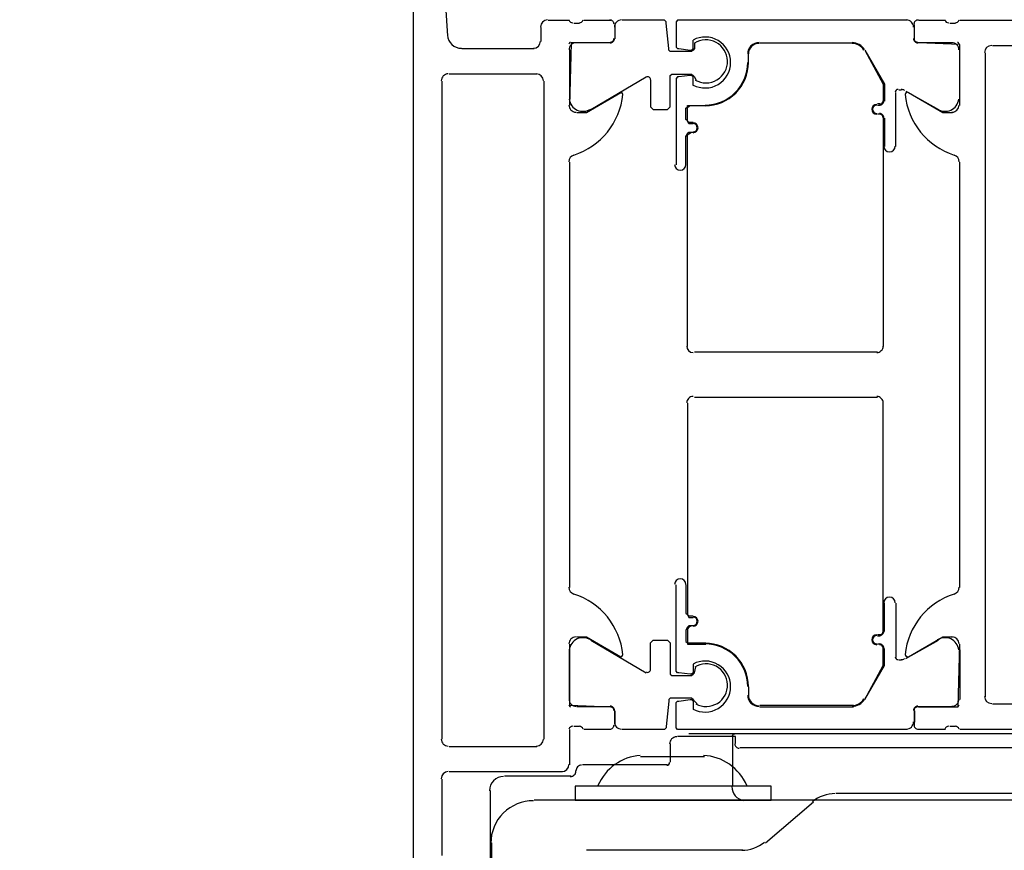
# Model space of a CAD drawing. Extents: x 2 to 87, y -108 to 11.
# Tile 93 of 256: x 13.1498 to 13.2192, y -42.699 to -42.6405. Entities that reach past the tile are written whole.
import ezdxf

# ---------------------------------------------------------------- set-up
doc = ezdxf.new("R2010")
doc.units = 0
doc.header["$MEASUREMENT"] = 0
doc.linetypes.add('$BER_SCHNITTEBENE_1_2_', pattern=[1.001, 0.001, -1])
for name, color, linetype in [('23', 7, 'CONTINUOUS'), ('32', 7, 'CONTINUOUS'), ('8', 7, 'CONTINUOUS')]:
    doc.layers.add(name, color=color, linetype=linetype)

msp = doc.modelspace()

# ---------------------------------------------------------------- linework, layer by layer
at = {"layer": '23', "color": 62, "linetype": 'Continuous'}
msp.add_arc((13.17755182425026, -42.7104747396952), 1.089996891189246, 90, 180.0000583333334, dxfattribs=at)
at = {"layer": '32', "color": 62, "linetype": 'Continuous'}
for p, q in [((13.17759999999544, -42.70800000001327), (13.17759999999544, -42.61100000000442)), ((13.18659999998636, -42.64200000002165), (13.18659999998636, -42.64100000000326)), ((13.187099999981, -42.64050000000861), (13.18859999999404, -42.64050000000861)), ((13.18889999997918, -42.64070000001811), (13.18929999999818, -42.64070000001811)), ((13.18959999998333, -42.64050000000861), (13.19149999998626, -42.64050000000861)), ((13.19180000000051, -42.64079999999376), (13.19180000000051, -42.64180000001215)), ((13.19180000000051, -42.64100000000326), (13.19180000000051, -42.64180000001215)), ((13.21289999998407, -42.64180000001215), (13.21289999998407, -42.64079999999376)), ((13.21289999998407, -42.64180000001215), (13.21289999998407, -42.64100000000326)), ((13.21319999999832, -42.64050000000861), (13.21509999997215, -42.64050000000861)), ((13.2153999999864, -42.64070000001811), (13.2157999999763, -42.64070000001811)), ((13.21609999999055, -42.64050000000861), (13.23239999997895, -42.64050000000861)), ((13.19149999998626, -42.6420999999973), (13.18909999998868, -42.6420999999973)), ((13.20199999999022, -42.6420999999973), (13.20859999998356, -42.6420999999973)), ((13.20199999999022, -42.6420999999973), (13.20859999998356, -42.6420999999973)), ((13.2155999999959, -42.6420999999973), (13.21319999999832, -42.6420999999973)), ((13.24989999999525, -42.6423000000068), (13.21839999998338, -42.6423000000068)), ((13.1809999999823, -42.6425000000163), (13.18609999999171, -42.6425000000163)), ((13.18859999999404, -42.64260000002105), (13.18859999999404, -42.64610000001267)), ((13.20119999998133, -42.64350000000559), (13.20119999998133, -42.64290000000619)), ((13.20119999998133, -42.64350000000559), (13.20119999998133, -42.64290000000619)), ((13.21609999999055, -42.64610000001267), (13.21609999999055, -42.64260000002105)), ((13.21789999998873, -42.64280000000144), (13.21789999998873, -42.68820000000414)), ((13.18629999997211, -42.64430000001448), (13.18009999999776, -42.64430000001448)), ((13.19009999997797, -42.64680000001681), (13.19399999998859, -42.64449999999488)), ((13.17959999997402, -42.64480000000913), (13.17959999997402, -42.69120000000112)), ((13.18679999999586, -42.69120000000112), (13.18679999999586, -42.64480000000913)), ((13.21159999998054, -42.64939999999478), (13.21159999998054, -42.64560000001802)), ((13.21179999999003, -42.64540000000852), (13.21199999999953, -42.64540000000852)), ((13.21229999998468, -42.64550000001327), (13.21459999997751, -42.64680000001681)), ((13.2104999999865, -42.64639999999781), (13.210299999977, -42.64639999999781)), ((13.2104999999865, -42.64650000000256), (13.210299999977, -42.64650000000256)), ((13.210299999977, -42.64710000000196), (13.2104999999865, -42.64710000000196)), ((13.210299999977, -42.64710000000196), (13.2104999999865, -42.64710000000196)), ((13.210699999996, -42.64740000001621), (13.210699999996, -42.66349999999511)), ((13.21080000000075, -42.64740000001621), (13.21080000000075, -42.64939999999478)), ((13.18859999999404, -42.65050000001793), (13.18859999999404, -42.68050000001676)), ((13.21609999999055, -42.68050000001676), (13.21609999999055, -42.65050000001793)), ((13.210299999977, -42.66390000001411), (13.19739999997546, -42.66390000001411)), ((13.210299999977, -42.66710000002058), (13.19739999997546, -42.66710000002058)), ((13.210699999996, -42.68360000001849), (13.210699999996, -42.66750000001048)), ((13.21080000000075, -42.68360000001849), (13.21080000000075, -42.6816000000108)), ((13.21159999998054, -42.6816000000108), (13.21159999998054, -42.68540000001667)), ((13.210299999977, -42.68379999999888), (13.2104999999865, -42.68379999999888)), ((13.210299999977, -42.68390000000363), (13.2104999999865, -42.68390000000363)), ((13.19009999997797, -42.68420000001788), (13.19399999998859, -42.68650000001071)), ((13.2104999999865, -42.68450000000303), (13.210299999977, -42.68450000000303)), ((13.2104999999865, -42.68450000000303), (13.210299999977, -42.68450000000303)), ((13.21229999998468, -42.68550000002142), (13.21459999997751, -42.68420000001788)), ((13.18859999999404, -42.68840000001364), (13.18859999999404, -42.68490000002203)), ((13.21609999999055, -42.68490000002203), (13.21609999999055, -42.68840000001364)), ((13.21179999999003, -42.68559999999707), (13.21199999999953, -42.68559999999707)), ((13.20119999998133, -42.6875), (13.20119999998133, -42.68809999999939)), ((13.20119999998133, -42.6875), (13.20119999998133, -42.68809999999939)), ((13.19149999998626, -42.68890000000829), (13.18909999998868, -42.68890000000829)), ((13.20199999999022, -42.68880000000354), (13.20859999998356, -42.68880000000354)), ((13.20199999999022, -42.68890000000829), (13.20859999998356, -42.68890000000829)), ((13.2155999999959, -42.68890000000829), (13.21319999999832, -42.68890000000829)), ((13.19180000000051, -42.68919999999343), (13.19180000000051, -42.69020000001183)), ((13.19180000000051, -42.69000000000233), (13.19180000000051, -42.68919999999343)), ((13.21289999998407, -42.69020000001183), (13.21289999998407, -42.68919999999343)), ((13.21289999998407, -42.68919999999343), (13.21289999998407, -42.69000000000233)), ((13.18929999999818, -42.69030000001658), (13.18889999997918, -42.69030000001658)), ((13.2157999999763, -42.69030000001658), (13.2153999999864, -42.69030000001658)), ((13.18859999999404, -42.69049999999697), (13.18859999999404, -42.6929999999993)), ((13.19149999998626, -42.69049999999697), (13.18959999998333, -42.69049999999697)), ((13.19699999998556, -42.69080000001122), (13.24249999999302, -42.69080000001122)), ((13.20009999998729, -42.69450000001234), (13.20009999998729, -42.69100000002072)), ((13.21509999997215, -42.69049999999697), (13.21319999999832, -42.69049999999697)), ((13.22959999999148, -42.69049999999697), (13.21609999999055, -42.69049999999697)), ((13.18009999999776, -42.69169999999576), (13.18629999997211, -42.69169999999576)), ((13.19569999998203, -42.69150000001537), (13.19569999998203, -42.69280000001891)), ((13.1935999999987, -42.69239999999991), (13.1980999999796, -42.69239999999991)), ((13.23299999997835, -42.69180000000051), (13.20059999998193, -42.69180000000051)), ((13.19549999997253, -42.6929999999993), (13.18949999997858, -42.6929999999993)), ((13.18809999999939, -42.69349999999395), (13.18009999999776, -42.69349999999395)), ((13.18869999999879, -42.6938000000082), (13.18399999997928, -42.6938000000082)), ((13.17959999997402, -42.6940000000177), (13.17959999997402, -42.69940000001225)), ((13.18299999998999, -42.69479999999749), (13.18299999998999, -42.70840000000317)), ((13.20739999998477, -42.69500000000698), (13.24020000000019, -42.69500000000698)), ((13.22869999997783, -42.69550000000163), (13.18609999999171, -42.69550000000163)), ((13.20239999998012, -42.6984999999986), (13.20579999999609, -42.69560000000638)), ((13.18309999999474, -42.6984999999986), (13.18309999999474, -42.70840000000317)), ((13.18979999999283, -42.69899999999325), (13.20079999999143, -42.69899999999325))]:
    msp.add_line(p, q, dxfattribs=at)
for points in [[(13.17959999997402, -42.61960000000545), (13.17959999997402, -42.63550000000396), (13.17999999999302, -42.64160000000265)], [(13.19739999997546, -42.6420999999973), (13.19739999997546, -42.6425000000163), (13.19729999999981, -42.64260000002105), (13.19719999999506, -42.64269999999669), (13.19719999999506, -42.64269999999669), (13.19579999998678, -42.64269999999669), (13.19569999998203, -42.64269999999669), (13.19559999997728, -42.64260000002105), (13.19559999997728, -42.6425000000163), (13.19539999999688, -42.64070000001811), (13.19539999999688, -42.64060000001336), (13.19529999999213, -42.64050000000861), (13.19519999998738, -42.64050000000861), (13.19229999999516, -42.64050000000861)], [(13.21239999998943, -42.64050000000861), (13.19629999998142, -42.64050000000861), (13.19619999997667, -42.64050000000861), (13.19609999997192, -42.64060000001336), (13.19609999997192, -42.64070000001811), (13.19609999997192, -42.6423000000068), (13.19609999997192, -42.64240000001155), (13.19619999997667, -42.6425000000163), (13.19629999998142, -42.6425000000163), (13.19709999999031, -42.64260000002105), (13.19719999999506, -42.64260000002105), (13.19729999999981, -42.6425000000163), (13.19729999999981, -42.6423000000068), (13.19729999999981, -42.6419000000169)], [(13.19149999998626, -42.6420999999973), (13.18869999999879, -42.6420999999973), (13.18859999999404, -42.64650000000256)], [(13.21609999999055, -42.64650000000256), (13.21609999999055, -42.64220000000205), (13.21319999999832, -42.6420999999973)], [(13.20939999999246, -42.64260000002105), (13.210699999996, -42.64500000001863), (13.210699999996, -42.64620000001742)], [(13.20939999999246, -42.64260000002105), (13.21080000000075, -42.64500000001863), (13.21080000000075, -42.64620000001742)], [(13.19429999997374, -42.64470000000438), (13.19429999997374, -42.64660000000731), (13.19439999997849, -42.64670000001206), (13.19449999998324, -42.64680000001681), (13.19459999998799, -42.64680000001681), (13.19549999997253, -42.64680000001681), (13.19549999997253, -42.64680000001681), (13.19559999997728, -42.64670000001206), (13.19569999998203, -42.64660000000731), (13.19569999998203, -42.64449999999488), (13.19569999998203, -42.64440000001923), (13.19579999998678, -42.64430000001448), (13.19579999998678, -42.64430000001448), (13.19719999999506, -42.64430000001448), (13.19719999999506, -42.64430000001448), (13.19729999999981, -42.64440000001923), (13.19739999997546, -42.64449999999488), (13.19749999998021, -42.64470000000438)], [(13.19729999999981, -42.64509999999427), (13.19729999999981, -42.64470000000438), (13.19729999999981, -42.64449999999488), (13.19719999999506, -42.64440000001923), (13.19709999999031, -42.64440000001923), (13.19629999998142, -42.64449999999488), (13.19619999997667, -42.64449999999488), (13.19609999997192, -42.64459999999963), (13.19609999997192, -42.64470000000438), (13.19609999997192, -42.65069999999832)], [(13.18909999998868, -42.64699999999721), (13.18979999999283, -42.64699999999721), (13.19219999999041, -42.64560000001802)], [(13.21249999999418, -42.64560000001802), (13.21489999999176, -42.64699999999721), (13.2155999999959, -42.64699999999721)], [(13.19729999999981, -42.6478000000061), (13.19709999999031, -42.6478000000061), (13.19699999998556, -42.6478000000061), (13.19689999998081, -42.6475999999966), (13.19679999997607, -42.64750000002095), (13.19679999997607, -42.64670000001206), (13.19689999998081, -42.64660000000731), (13.19689999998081, -42.64650000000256), (13.19709999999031, -42.64650000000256), (13.19819999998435, -42.64650000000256)], [(13.19729999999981, -42.64770000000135), (13.19719999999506, -42.64770000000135), (13.19699999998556, -42.64770000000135), (13.19689999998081, -42.6475999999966), (13.19689999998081, -42.64750000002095), (13.19689999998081, -42.64670000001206), (13.19689999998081, -42.64660000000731), (13.19699999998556, -42.64660000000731), (13.19709999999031, -42.64650000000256), (13.19819999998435, -42.64650000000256)], [(13.19679999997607, -42.65069999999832), (13.19679999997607, -42.64870000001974), (13.19689999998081, -42.64850000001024), (13.19699999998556, -42.64840000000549), (13.19709999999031, -42.64840000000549), (13.19729999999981, -42.64840000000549)], [(13.19689999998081, -42.66349999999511), (13.19689999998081, -42.64870000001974), (13.19689999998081, -42.64860000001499), (13.19699999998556, -42.64850000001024), (13.19719999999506, -42.64840000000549), (13.19729999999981, -42.64840000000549)], [(13.19689999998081, -42.66750000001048), (13.19689999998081, -42.68230000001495), (13.19689999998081, -42.6824000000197), (13.19699999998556, -42.68249999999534), (13.19719999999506, -42.68249999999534), (13.19729999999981, -42.68249999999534)], [(13.19729999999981, -42.68590000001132), (13.19729999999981, -42.68630000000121), (13.19729999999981, -42.68650000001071), (13.19719999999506, -42.68660000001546), (13.19709999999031, -42.68660000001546), (13.19629999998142, -42.68650000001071), (13.19619999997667, -42.68650000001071), (13.19609999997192, -42.68640000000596), (13.19609999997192, -42.68630000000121), (13.19609999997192, -42.68030000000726)], [(13.19679999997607, -42.68030000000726), (13.19679999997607, -42.68230000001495), (13.19689999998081, -42.6824000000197), (13.19699999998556, -42.68260000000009), (13.19709999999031, -42.68260000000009), (13.19729999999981, -42.68260000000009)], [(13.19729999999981, -42.68319999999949), (13.19709999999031, -42.68319999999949), (13.19699999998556, -42.68319999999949), (13.19689999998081, -42.68330000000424), (13.19679999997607, -42.68350000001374), (13.19679999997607, -42.68429999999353), (13.19689999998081, -42.68439999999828), (13.19689999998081, -42.68450000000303), (13.19709999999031, -42.68450000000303), (13.19819999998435, -42.68450000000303)], [(13.19729999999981, -42.68319999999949), (13.19719999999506, -42.68319999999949), (13.19699999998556, -42.68330000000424), (13.19689999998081, -42.68340000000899), (13.19689999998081, -42.68350000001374), (13.19689999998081, -42.68429999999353), (13.19689999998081, -42.68439999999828), (13.19699999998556, -42.68439999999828), (13.19709999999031, -42.68439999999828), (13.19819999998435, -42.68439999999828)], [(13.19219999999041, -42.68540000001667), (13.18979999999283, -42.68400000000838), (13.18909999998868, -42.68400000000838)], [(13.2155999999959, -42.68400000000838), (13.21489999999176, -42.68400000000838), (13.21249999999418, -42.68540000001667)], [(13.18859999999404, -42.68450000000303), (13.18859999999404, -42.68880000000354), (13.19149999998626, -42.68890000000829)], [(13.19429999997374, -42.68630000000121), (13.19429999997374, -42.68439999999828), (13.19439999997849, -42.68429999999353), (13.19449999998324, -42.68420000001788), (13.19459999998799, -42.68420000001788), (13.19549999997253, -42.68420000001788), (13.19549999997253, -42.68420000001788), (13.19559999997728, -42.68429999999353), (13.19569999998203, -42.68439999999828), (13.19569999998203, -42.68650000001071), (13.19569999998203, -42.68660000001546), (13.19579999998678, -42.68670000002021), (13.19579999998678, -42.68670000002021), (13.19719999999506, -42.68670000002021), (13.19719999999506, -42.68670000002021), (13.19729999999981, -42.68660000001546), (13.19739999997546, -42.68650000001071), (13.19749999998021, -42.68610000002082)], [(13.20939999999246, -42.68840000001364), (13.210699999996, -42.68600000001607), (13.210699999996, -42.68480000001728)], [(13.20939999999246, -42.68840000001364), (13.21080000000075, -42.68600000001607), (13.21080000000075, -42.68480000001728)], [(13.21319999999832, -42.68890000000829), (13.2159999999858, -42.68890000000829), (13.21609999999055, -42.68450000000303)], [(13.21839999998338, -42.68869999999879), (13.22639999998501, -42.68869999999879), (13.22709999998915, -42.68799999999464), (13.2385999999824, -42.68799999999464), (13.23929999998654, -42.68869999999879), (13.24179999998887, -42.68869999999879)], [(13.19759999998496, -42.68869999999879), (13.19739999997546, -42.68850000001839), (13.19729999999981, -42.68840000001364), (13.19719999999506, -42.68830000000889), (13.19719999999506, -42.68830000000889), (13.19579999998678, -42.68830000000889), (13.19569999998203, -42.68830000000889), (13.19559999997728, -42.68840000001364), (13.19559999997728, -42.68850000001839), (13.19539999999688, -42.69030000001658), (13.19539999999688, -42.69040000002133), (13.19529999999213, -42.69049999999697), (13.19519999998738, -42.69049999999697), (13.19229999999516, -42.69049999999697)], [(13.21239999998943, -42.69049999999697), (13.19629999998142, -42.69049999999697), (13.19619999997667, -42.69049999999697), (13.19609999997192, -42.69040000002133), (13.19609999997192, -42.69030000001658), (13.19609999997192, -42.68869999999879), (13.19609999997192, -42.68859999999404), (13.19619999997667, -42.68850000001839), (13.19629999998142, -42.68850000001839), (13.19709999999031, -42.68840000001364), (13.19719999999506, -42.68840000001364), (13.19729999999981, -42.68850000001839), (13.19729999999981, -42.68869999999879), (13.19729999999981, -42.68910000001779)], [(13.20029999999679, -42.69150000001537), (13.20029999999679, -42.69100000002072), (13.19619999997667, -42.69100000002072)], [(13.21309999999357, -42.69550000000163), (13.20109999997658, -42.69550000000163), (13.20089999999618, -42.69550000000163)]]:
    msp.add_lwpolyline(points, dxfattribs=at)
msp.add_lwpolyline([(13.20279999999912, -42.69550000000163), (13.20279999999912, -42.69450000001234), (13.18899999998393, -42.69450000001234), (13.18899999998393, -42.69550000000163)], close=True, dxfattribs=at)
for centre, radius, start, end in [((13.18705182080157, -42.64097784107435), 0.0004999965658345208, 89.99972222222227, 180.0003944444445), ((13.18881934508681, -42.64039900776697), 0.0002788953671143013, 196.419925, 271.1645416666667), ((13.18928426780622, -42.64039897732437), 0.0002789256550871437, 268.8371472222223, 343.5753861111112), ((13.19143182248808, -42.64077784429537), 0.000299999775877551, 359.9999583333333, 90.00004444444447), ((13.19226182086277, -42.64097780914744), 0.0004999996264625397, 89.99995833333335, 180.0000444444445), ((13.21234182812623, -42.64097780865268), 0.0004999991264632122, 1.38888889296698e-05, 90.00010000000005), ((13.2131718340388, -42.64077779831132), 0.0002999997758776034, 89.99995833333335, 180.0000444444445), ((13.21531938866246, -42.64039893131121), 0.0002789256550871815, 196.4246111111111, 271.16285), ((13.21578431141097, -42.64039896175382), 0.0002788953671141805, 268.8354583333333, 343.580075), ((13.18098293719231, -42.64147784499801), 0.0009999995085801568, 184.0858166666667, 270.0000027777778), ((13.19143182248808, -42.64175781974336), 0.0002999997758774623, 269.9999583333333, 4.444444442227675e-05), ((13.19146182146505, -42.64178814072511), 0.0002999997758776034, 269.9999583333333, 4.444444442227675e-05), ((13.19814832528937, -42.6434778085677), 0.001798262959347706, 359.9999694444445, 118.0819361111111), ((13.21314182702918, -42.64178814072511), 0.0002999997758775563, 179.9999583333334, 270.0000444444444), ((13.2131718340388, -42.64175777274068), 0.0002999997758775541, 179.9999583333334, 270.0000444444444), ((13.186051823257, -42.64197784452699), 0.0004999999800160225, 270.0001111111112, 360), ((13.18867182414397, -42.64217781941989), 0.0001199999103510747, 89.99995833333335, 180.0000444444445), ((13.18906182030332, -42.64258780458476), 0.0004999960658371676, 89.99966388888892, 180.0003361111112), ((13.19821312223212, -42.64339877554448), 0.001516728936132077, 1.383147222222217, 122.7261222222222), ((13.2019509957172, -42.64287700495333), 0.0007991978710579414, 89.9389527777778, 180.0577555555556), ((13.2019509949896, -42.64287700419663), 0.000749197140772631, 89.93696388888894, 180.0596750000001), ((13.20851563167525, -42.64307775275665), 0.0009999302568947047, 29.98962222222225, 90.0036944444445), ((13.20851562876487, -42.64307775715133), 0.0009499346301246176, 29.9895055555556, 89.99972777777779), ((13.21554182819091, -42.64258780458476), 0.0004999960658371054, 359.999663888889, 90.00033611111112), ((13.21593183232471, -42.6421777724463), 0.0001199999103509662, 359.9999583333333, 90.00004444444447), ((13.21835183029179, -42.64277780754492), 0.0005000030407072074, 90.00034722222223, 179.99965), ((13.19814832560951, -42.64347780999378), 0.001798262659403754, 241.91805, 1.666666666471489e-05), ((13.19821312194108, -42.64339877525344), 0.001516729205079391, 240.0401611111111, 1.383136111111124), ((13.19815186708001, -42.64347787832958), 0.002999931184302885, 269.9986861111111, 0.001313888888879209), ((13.19815186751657, -42.64347787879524), 0.003049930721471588, 269.9999583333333, 4.444444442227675e-05), ((13.18005182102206, -42.64477784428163), 0.0004999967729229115, 89.9996305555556, 179.9999111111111), ((13.18625182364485, -42.64477784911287), 0.0005000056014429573, 0.0006416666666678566, 89.99935833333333), ((13.19410182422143, -42.6446793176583), 0.0002000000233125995, 3.333333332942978e-05, 119.9999861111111), ((13.18737521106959, -42.64523961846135), 0.00500000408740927, 287.7484527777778, 354.3773944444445), ((13.19221370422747, -42.6457159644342), 0.0001381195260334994, 354.3774916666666, 120.0000972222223), ((13.21175182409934, -42.64557780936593), 0.0001999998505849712, 89.99995833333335, 180.0000444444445), ((13.21196657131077, -42.64587781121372), 0.000500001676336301, 60.00011944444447, 90.00000833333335), ((13.21238995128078, -42.64571591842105), 0.000138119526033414, 59.99990277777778, 185.6225083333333), ((13.21722844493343, -42.64523957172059), 0.005000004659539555, 185.6226111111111, 252.2515527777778), ((13.18905182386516, -42.64647784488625), 0.0004999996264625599, 179.9999583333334, 270.0000444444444), ((13.18955164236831, -42.64592203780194), 0.000999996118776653, 188.1816111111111, 302.7270111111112), ((13.21025182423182, -42.64677780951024), 0.000349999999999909, 90, 270), ((13.21025182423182, -42.64677780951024), 0.0002999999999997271, 90, 270), ((13.21045182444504, -42.64617780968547), 0.0002499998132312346, 269.9999583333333, 4.444444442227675e-05), ((13.21045182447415, -42.64617780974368), 0.0002999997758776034, 269.9999583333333, 4.444444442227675e-05), ((13.21505200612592, -42.64592203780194), 0.0009999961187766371, 237.2729888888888, 351.8183888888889), ((13.21555183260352, -42.6464777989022), 0.000499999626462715, 269.9999583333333, 4.444444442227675e-05), ((13.21045182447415, -42.64737780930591), 0.0002999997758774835, 359.9999583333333, 90.00004444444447), ((13.21045182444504, -42.64737780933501), 0.0002499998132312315, 359.9999583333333, 90.00004444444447), ((13.19730182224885, -42.64807780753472), 0.0003499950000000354, 270, 90), ((13.19730182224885, -42.64807780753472), 0.0002999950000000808, 270, 90), ((13.21115182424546, -42.64937780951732), 0.0003999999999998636, 180, 360), ((13.18905182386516, -42.65047784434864), 0.000499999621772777, 107.7483861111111, 180.0000194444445), ((13.2155518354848, -42.65047778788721), 0.0004999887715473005, 359.9999250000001, 72.25155833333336), ((13.1964018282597, -42.65067780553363), 0.0003999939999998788, 180, 360), ((13.19730206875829, -42.66347720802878), 0.0004499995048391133, 180.0009555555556, 270.0000638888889), ((13.21025182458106, -42.66347720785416), 0.0004499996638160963, 269.9999583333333, 4.444444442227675e-05), ((13.19730206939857, -42.66747844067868), 0.000450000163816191, 90.00002222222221, 180.0001083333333), ((13.21025182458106, -42.66747844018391), 0.0004499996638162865, 359.9999583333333, 90.00004444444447), ((13.1964018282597, -42.68027784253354), 0.0003999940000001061, 360, 180), ((13.18905182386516, -42.6804778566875), 0.0004999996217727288, 179.9999805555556, 252.2516138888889), ((13.21555182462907, -42.68047780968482), 0.000499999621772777, 287.7483861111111, 1.944444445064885e-05), ((13.18737521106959, -42.6857160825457), 0.00500000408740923, 5.622605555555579, 72.25154722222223), ((13.21115182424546, -42.68157783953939), 0.000400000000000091, 360, 180), ((13.21722843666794, -42.68571603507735), 0.005000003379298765, 107.7484472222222, 174.3773888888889), ((13.19730182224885, -42.68287784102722), 0.0003499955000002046, 270, 90), ((13.19730182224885, -42.68287784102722), 0.0002999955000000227, 270, 90), ((13.18905182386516, -42.6844778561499), 0.0004999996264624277, 89.99995833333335, 180.0000444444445), ((13.18955164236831, -42.68503361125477), 0.0009999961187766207, 57.27298888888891, 171.8183888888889), ((13.21025182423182, -42.68417783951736), 0.000349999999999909, 90, 270), ((13.21025182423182, -42.68417783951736), 0.0002999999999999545, 90, 270), ((13.21045182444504, -42.68357783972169), 0.0002499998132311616, 269.9999583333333, 4.444444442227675e-05), ((13.21045182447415, -42.6835778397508), 0.0002999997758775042, 269.9999583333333, 4.444444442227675e-05), ((13.21505200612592, -42.68503361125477), 0.0009999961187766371, 8.18161111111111, 122.7270111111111), ((13.21555182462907, -42.68447780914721), 0.0004999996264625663, 359.9999583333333, 90.00004444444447), ((13.1981518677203, -42.68747777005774), 0.00304993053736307, 359.9986944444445, 90.00132222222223), ((13.19815186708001, -42.68747777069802), 0.002999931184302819, 359.9986861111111, 90.00131388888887), ((13.21045182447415, -42.68477783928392), 0.0002999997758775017, 359.9999583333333, 90.00004444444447), ((13.21045182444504, -42.68477783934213), 0.0002499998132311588, 359.9999583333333, 90.00004444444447), ((13.19221370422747, -42.68523973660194), 0.0001381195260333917, 239.9999027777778, 5.622508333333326), ((13.21175182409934, -42.68537783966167), 0.000199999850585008, 179.9999583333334, 270.0000444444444), ((13.21196657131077, -42.68507783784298), 0.0005000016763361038, 269.9999916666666, 299.9998805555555), ((13.2123899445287, -42.6852396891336), 0.000138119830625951, 174.3772972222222, 299.9999027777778), ((13.19814832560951, -42.68747783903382), 0.001798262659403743, 359.9999861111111, 118.0819527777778), ((13.19823310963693, -42.68738339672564), 0.001500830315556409, 1.992819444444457, 122.8700305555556), ((13.19410182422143, -42.68627633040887), 0.0002000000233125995, 240.0000111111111, 359.9999638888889), ((13.19814832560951, -42.68747783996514), 0.001798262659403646, 241.91805, 1.666666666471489e-05), ((13.19823310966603, -42.68738339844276), 0.001500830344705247, 241.1156722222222, 1.99288333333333), ((13.2019509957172, -42.68807864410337), 0.0007991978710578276, 179.9422472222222, 270.06105), ((13.20195099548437, -42.6880786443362), 0.0007491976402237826, 179.9402861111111, 270.0629972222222), ((13.21835184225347, -42.68817779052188), 0.0005000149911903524, 180.0017166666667, 269.9982805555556), ((13.18867182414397, -42.68877788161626), 0.0001199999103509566, 179.9999583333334, 270.0000444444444), ((13.18906182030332, -42.68836784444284), 0.0004999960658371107, 179.9996638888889, 270.0003361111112), ((13.19143182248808, -42.68919788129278), 0.0002999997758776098, 359.9999583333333, 90.00004444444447), ((13.19146182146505, -42.68916750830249), 0.0002999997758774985, 359.9999583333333, 90.00004444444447), ((13.20851563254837, -42.68787789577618), 0.0009999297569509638, 269.9962583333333, 330.0103305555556), ((13.20851563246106, -42.68787789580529), 0.0009499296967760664, 269.9962472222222, 330.0103194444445), ((13.21314182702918, -42.68916750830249), 0.0002999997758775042, 89.99995833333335, 180.0000444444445), ((13.21317182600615, -42.6891978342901), 0.0002999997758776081, 89.99995833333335, 180.0000444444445), ((13.21554182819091, -42.68836784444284), 0.0004999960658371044, 269.9996638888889, 0.0003361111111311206), ((13.21593182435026, -42.68877783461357), 0.0001199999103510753, 269.9999583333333, 4.444444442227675e-05), ((13.18881934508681, -42.69055669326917), 0.000278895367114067, 88.83545833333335, 163.580075), ((13.18928426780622, -42.69055672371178), 0.0002789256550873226, 16.42461111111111, 91.16284999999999), ((13.19143182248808, -42.69017785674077), 0.0002999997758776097, 269.9999583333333, 4.444444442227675e-05), ((13.19226182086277, -42.68997783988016), 0.0004999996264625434, 179.9999583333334, 270.0000444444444), ((13.21234182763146, -42.68997783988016), 0.0004999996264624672, 269.9999583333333, 4.444444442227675e-05), ((13.21317182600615, -42.69017780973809), 0.0002999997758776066, 179.9999583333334, 270.0000444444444), ((13.21531938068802, -42.6905566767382), 0.0002789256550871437, 88.83714722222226, 163.5753861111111), ((13.21578430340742, -42.69055664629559), 0.0002788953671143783, 16.41992500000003, 91.1645416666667), ((13.19614796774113, -42.69152540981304), 0.0004999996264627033, 90.00016666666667, 180.0002527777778), ((13.20023588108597, -42.69102539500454), 0.0001999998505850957, 90.00016666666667, 180.0002527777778), ((13.18005181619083, -42.6911778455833), 0.0004999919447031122, 179.9990777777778, 270.000925), ((13.18625183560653, -42.69117784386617), 0.0004999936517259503, 269.9992722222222, 0.000727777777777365), ((13.2005479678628, -42.69152539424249), 0.0002999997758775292, 180.0001666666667, 270.0002527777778), ((13.19384798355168, -42.69586767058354), 0.003542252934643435, 94.35039722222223, 156.5628305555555), ((13.19784798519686, -42.69586765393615), 0.003542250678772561, 23.43757222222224, 86.83709444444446), ((13.18805181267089, -42.69297783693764), 0.0005000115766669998, 270.0013277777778, 359.998675), ((13.18944797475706, -42.69342543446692), 0.0003999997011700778, 90.00016666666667, 180.0002527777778), ((13.19544797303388, -42.69282541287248), 0.000199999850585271, 270.0001666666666, 0.0002527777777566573), ((13.18005181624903, -42.6939778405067), 0.0004999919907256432, 90.0034361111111, 180), ((13.18394797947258, -42.69482545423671), 0.000999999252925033, 90.00016666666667, 180.0002527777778), ((13.18864797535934, -42.69342543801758), 0.0003999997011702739, 270.0001666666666, 0.0002527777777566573), ((13.20103589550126, -42.69452539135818), 0.001000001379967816, 180.0002583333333, 260.9000888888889), ((13.20732493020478, -42.6975253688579), 0.002499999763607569, 90.0002111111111, 130.0002166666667), ((13.1860479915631, -42.69852544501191), 0.002999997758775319, 90.00016666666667, 180.0002527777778), ((13.20073806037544, -42.69652539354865), 0.002499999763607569, 270.0002111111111, 310.0002166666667)]:
    msp.add_arc(centre, radius, start, end, dxfattribs=at)
at = {"layer": '8', "color": 62, "linetype": '$BER_SCHNITTEBENE_1_2_'}
msp.add_line((13.17759999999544, -42.75750000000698), (13.17759999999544, -40.48250000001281), dxfattribs=at)

doc.saveas('drawing.dxf')
